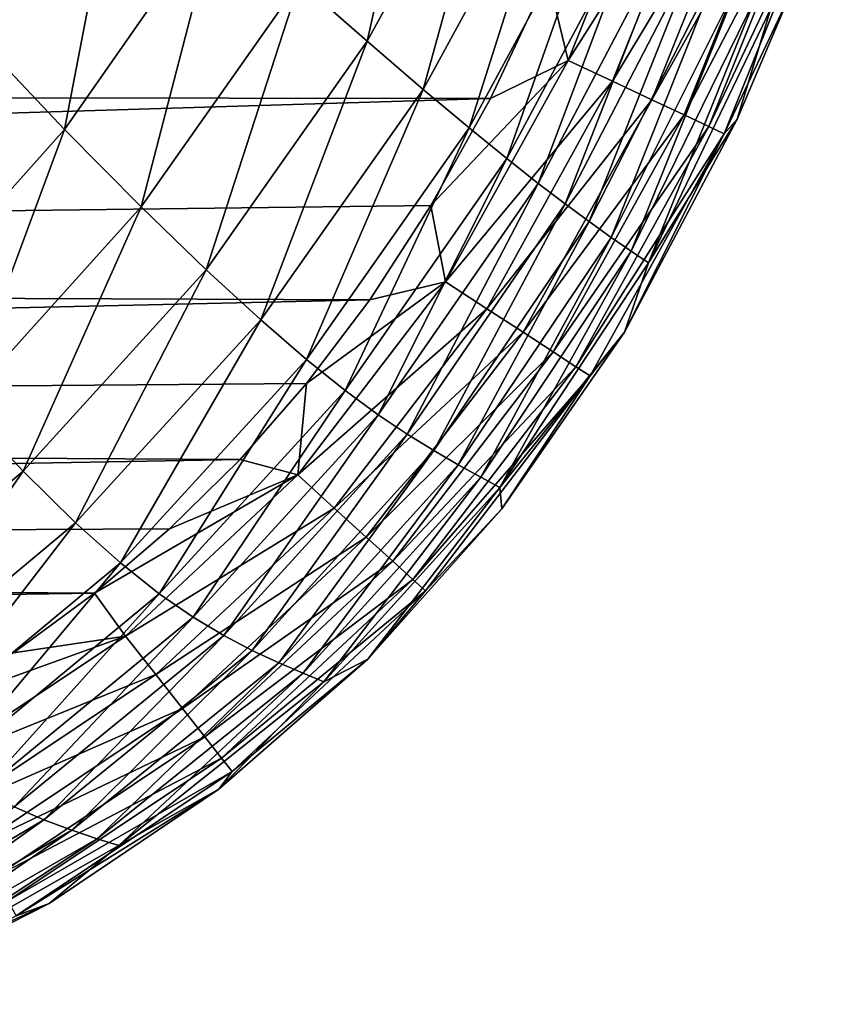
# Model space of a CAD drawing. Header units: metres. Extents: x -82 to 67, y -109 to 109.
# Tile 48 of 216: x -1.13 to 2.38, y -104.8 to -100.54. Entities that reach past the tile are written whole.
import ezdxf

# ---------------------------------------------------------------- set-up
doc = ezdxf.new("R2010")
doc.units = ezdxf.units.M
doc.layers.add('solid_21_382_010_XXX', color=7, linetype='CONTINUOUS')

msp = doc.modelspace()

# ---------------------------------------------------------------- linework, layer by layer
at = {"layer": 'solid_21_382_010_XXX'}
for points in [[(-0.679228, -99.680634, -54.431633), (-1.319736, -100.610451, -54.377132), (-1.146594, -99.230888, -55.356419)], [(0.374757, -100.634766, -50.580463), (0.081495, -100.376907, -52.052353), (0.675031, -99.296165, -52.094158)], [(0.976773, -99.537445, -50.616524), (0.374757, -100.634766, -50.580463), (0.675031, -99.296165, -52.094158)], [(0.617345, -100.842697, -48.908176), (0.374757, -100.634766, -50.580463), (0.976773, -99.537445, -50.616524)], [(1.222411, -99.734016, -48.938778), (0.617345, -100.842697, -48.908176), (0.976773, -99.537445, -50.616524)], [(1.244763, -100.717094, -22.668924), (1.66933, -99.660149, -22.668873), (1.157543, -100.354202, -22.642931)], [(1.870512, -99.729057, -22.744396), (1.66933, -99.660149, -22.668873), (1.244763, -100.717094, -22.668924)], [(-0.9354, -101.016235, -53.28318), (-1.319736, -100.610451, -54.377132), (-0.679228, -99.680634, -54.431633)], [(-0.269138, -100.060974, -53.333263), (-0.9354, -101.016235, -53.28318), (-0.679228, -99.680634, -54.431633)], [(0.816538, -101.009117, -47.025967), (0.617345, -100.842697, -48.908176), (1.222411, -99.734016, -48.938778)], [(1.419957, -99.893578, -47.051701), (0.816538, -101.009117, -47.025967), (1.222411, -99.734016, -48.938778)], [(1.437411, -100.807655, -22.744589), (1.870512, -99.729057, -22.744396), (1.244763, -100.717094, -22.668924)], [(2.047481, -99.78968, -22.863424), (1.870512, -99.729057, -22.744396), (1.437411, -100.807655, -22.744589)], [(1.606829, -100.887299, -22.863829), (2.047481, -99.78968, -22.863424), (1.437411, -100.807655, -22.744589)], [(2.194541, -99.840057, -23.019876), (2.047481, -99.78968, -22.863424), (1.606829, -100.887299, -22.863829)], [(1.157543, -100.354202, -22.642931), (-25.557068, -99.819191, -22.642931), (-25.111416, -100.849373, -22.642931)], [(1.747554, -100.953445, -23.02054), (2.194541, -99.840057, -23.019876), (1.606829, -100.887299, -22.863829)], [(2.30599, -99.878235, -23.20767), (2.194541, -99.840057, -23.019876), (1.747554, -100.953445, -23.02054)], [(0.979899, -101.142166, -44.924767), (0.816538, -101.009117, -47.025967), (1.419957, -99.893578, -47.051701)], [(1.577735, -100.023575, -44.946381), (0.979899, -101.142166, -44.924767), (1.419957, -99.893578, -47.051701)], [(1.854122, -101.003548, -23.208618), (2.30599, -99.878235, -23.20767), (1.747554, -100.953445, -23.02054)], [(2.376131, -99.90226, -23.420721), (2.30599, -99.878235, -23.20767), (1.854122, -101.003548, -23.208618)], [(1.921068, -101.035019, -23.421957), (2.376131, -99.90226, -23.420721), (1.854122, -101.003548, -23.208618)], [(2.208408, -100.428314, -23.653427), (2.376131, -99.90226, -23.420721), (1.921068, -101.035019, -23.421957)], [(1.115685, -101.24939, -42.596653), (0.979899, -101.142166, -44.924767), (1.577735, -100.023575, -44.946381)], [(1.704845, -100.130745, -42.6147), (1.115685, -101.24939, -42.596653), (1.577735, -100.023575, -44.946381)], [(-0.603525, -101.351555, -52.008118), (-0.9354, -101.016235, -53.28318), (-0.269138, -100.060974, -53.333263)], [(0.081495, -100.376907, -52.052353), (-0.603525, -101.351555, -52.008118), (-0.269138, -100.060974, -53.333263)], [(1.232259, -101.338219, -40.033855), (1.115685, -101.24939, -42.596653), (1.704845, -100.130745, -42.6147)], [(1.810498, -100.221764, -40.048656), (1.232259, -101.338219, -40.033855), (1.704845, -100.130745, -42.6147)], [(1.336667, -101.415047, -37.229649), (1.232259, -101.338219, -40.033855), (1.810498, -100.221764, -40.048656)], [(1.902607, -100.302238, -37.241375), (1.336667, -101.415047, -37.229649), (1.810498, -100.221764, -40.048656)], [(1.432076, -101.483116, -34.180256), (1.336667, -101.415047, -37.229649), (1.902607, -100.302238, -37.241375)], [(1.985256, -100.374725, -34.189232), (1.432076, -101.483116, -34.180256), (1.902607, -100.302238, -37.241375)], [(1.157543, -100.354202, -22.642931), (-25.111416, -100.849373, -22.642931), (0.908453, -100.882446, -22.642931)], [(-0.32237, -101.623253, -50.542385), (-0.603525, -101.351555, -52.008118), (0.081495, -100.376907, -52.052353)], [(0.374757, -100.634766, -50.580463), (-0.32237, -101.623253, -50.542385), (0.081495, -100.376907, -52.052353)], [(1.244763, -100.717094, -22.668924), (1.157543, -100.354202, -22.642931), (0.908453, -100.882446, -22.642931)], [(1.518513, -101.543144, -30.882717), (1.432076, -101.483116, -34.180256), (1.985256, -100.374725, -34.189232)], [(2.059481, -100.439316, -30.889383), (1.518513, -101.543144, -30.882717), (1.985256, -100.374725, -34.189232)], [(1.977208, -100.971077, -23.654121), (2.208408, -100.428314, -23.653427), (1.921068, -101.035019, -23.421957)], [(2.123099, -100.493393, -27.339048), (2.208408, -100.428314, -23.653427), (1.977208, -100.971077, -23.654121)], [(1.59265, -101.593163, -27.334284), (1.518513, -101.543144, -30.882717), (2.059481, -100.439316, -30.889383)], [(2.123099, -100.493393, -27.339048), (1.59265, -101.593163, -27.334284), (2.059481, -100.439316, -30.889383)], [(2.123099, -100.493393, -27.339048), (1.977208, -100.971077, -23.654121), (1.59265, -101.593163, -27.334284)], [(-0.9354, -101.016235, -53.28318), (-1.690395, -101.860428, -53.232456), (-1.319736, -100.610451, -54.377132)], [(-0.08593, -101.840111, -48.876122), (-0.32237, -101.623253, -50.542385), (0.374757, -100.634766, -50.580463)], [(0.617345, -100.842697, -48.908176), (-0.08593, -101.840111, -48.876122), (0.374757, -100.634766, -50.580463)], [(1.244763, -100.717094, -22.668924), (0.908453, -100.882446, -22.642931), (0.650847, -101.345573, -22.642931)], [(0.714307, -101.675751, -22.668953), (1.244763, -100.717094, -22.668924), (0.650847, -101.345573, -22.642931)], [(1.437411, -100.807655, -22.744589), (1.244763, -100.717094, -22.668924), (0.714307, -101.675751, -22.668953)], [(0.892747, -101.79184, -22.744701), (1.437411, -100.807655, -22.744589), (0.714307, -101.675751, -22.668953)], [(1.606829, -100.887299, -22.863829), (1.437411, -100.807655, -22.744589), (0.892747, -101.79184, -22.744701)], [(0.908453, -100.882446, -22.642931), (-25.111416, -100.849373, -22.642931), (-24.637978, -101.656479, -22.642931)], [(0.112336, -102.011162, -46.999424), (-0.08593, -101.840111, -48.876122), (0.617345, -100.842697, -48.908176)], [(0.816538, -101.009117, -47.025967), (0.112336, -102.011162, -46.999424), (0.617345, -100.842697, -48.908176)], [(0.908453, -100.882446, -22.642931), (-24.637978, -101.656479, -22.642931), (0.650847, -101.345573, -22.642931)], [(1.049648, -101.893906, -22.864065), (1.606829, -100.887299, -22.863829), (0.892747, -101.79184, -22.744701)], [(1.747554, -100.953445, -23.02054), (1.606829, -100.887299, -22.863829), (1.049648, -101.893906, -22.864065)], [(1.179943, -101.978668, -23.020929), (1.747554, -100.953445, -23.02054), (1.049648, -101.893906, -22.864065)], [(1.854122, -101.003548, -23.208618), (1.747554, -100.953445, -23.02054), (1.179943, -101.978668, -23.020929)], [(1.488494, -101.893814, -23.654984), (1.977208, -100.971077, -23.654121), (1.921068, -101.035019, -23.421957)], [(1.59265, -101.593163, -27.334284), (1.977208, -100.971077, -23.654121), (1.488494, -101.893814, -23.654984)], [(-1.381114, -102.212044, -51.963184), (-1.690395, -101.860428, -53.232456), (-0.9354, -101.016235, -53.28318)], [(-0.603525, -101.351555, -52.008118), (-1.381114, -102.212044, -51.963184), (-0.9354, -101.016235, -53.28318)], [(0.27918, -102.145195, -44.903004), (0.112336, -102.011162, -46.999424), (0.816538, -101.009117, -47.025967)], [(0.979899, -101.142166, -44.924767), (0.27918, -102.145195, -44.903004), (0.816538, -101.009117, -47.025967)], [(1.27857, -102.042831, -23.209173), (1.854122, -101.003548, -23.208618), (1.179943, -101.978668, -23.020929)], [(1.921068, -101.035019, -23.421957), (1.854122, -101.003548, -23.208618), (1.27857, -102.042831, -23.209173)], [(1.340464, -102.083092, -23.42268), (1.921068, -101.035019, -23.421957), (1.27857, -102.042831, -23.209173)], [(1.488494, -101.893814, -23.654984), (1.921068, -101.035019, -23.421957), (1.340464, -102.083092, -23.42268)], [(0.421875, -102.25045, -42.579029), (0.27918, -102.145195, -44.903004), (0.979899, -101.142166, -44.924767)], [(1.115685, -101.24939, -42.596653), (0.421875, -102.25045, -42.579029), (0.979899, -101.142166, -44.924767)], [(0.547771, -102.335091, -40.019901), (0.421875, -102.25045, -42.579029), (1.115685, -101.24939, -42.596653)], [(1.232259, -101.338219, -40.033855), (0.547771, -102.335091, -40.019901), (1.115685, -101.24939, -42.596653)], [(0.650847, -101.345573, -22.642931), (-24.637978, -101.656479, -22.642931), (0.38606, -101.752777, -22.642931)], [(-1.115636, -102.494987, -50.503719), (-1.381114, -102.212044, -51.963184), (-0.603525, -101.351555, -52.008118)], [(-0.32237, -101.623253, -50.542385), (-1.115636, -102.494987, -50.503719), (-0.603525, -101.351555, -52.008118)], [(0.714307, -101.675751, -22.668953), (0.650847, -101.345573, -22.642931), (0.38606, -101.752777, -22.642931)], [(0.66291, -102.406212, -37.218967), (0.547771, -102.335091, -40.019901), (1.232259, -101.338219, -40.033855)], [(1.336667, -101.415047, -37.229649), (0.66291, -102.406212, -37.218967), (1.232259, -101.338219, -40.033855)], [(0.769473, -102.467773, -34.172306), (0.66291, -102.406212, -37.218967), (1.336667, -101.415047, -37.229649)], [(1.432076, -101.483116, -34.180256), (0.769473, -102.467773, -34.172306), (1.336667, -101.415047, -37.229649)], [(0.86649, -102.521271, -30.876881), (0.769473, -102.467773, -34.172306), (1.432076, -101.483116, -34.180256)], [(1.518513, -101.543144, -30.882717), (0.86649, -102.521271, -30.876881), (1.432076, -101.483116, -34.180256)], [(0.949607, -102.565529, -27.330038), (0.86649, -102.521271, -30.876881), (1.518513, -101.543144, -30.882717)], [(1.59265, -101.593163, -27.334284), (0.949607, -102.565529, -27.330038), (1.518513, -101.543144, -30.882717)], [(-0.888619, -102.718559, -48.843727), (-1.115636, -102.494987, -50.503719), (-0.32237, -101.623253, -50.542385)], [(-0.08593, -101.840111, -48.876122), (-0.888619, -102.718559, -48.843727), (-0.32237, -101.623253, -50.542385)], [(1.59265, -101.593163, -27.334284), (1.488494, -101.893814, -23.654984), (0.949607, -102.565529, -27.330038)], [(0.38606, -101.752777, -22.642931), (-24.637978, -101.656479, -22.642931), (-24.133936, -102.306496, -22.642931)], [(0.073887, -102.511398, -22.668951), (0.714307, -101.675751, -22.668953), (0.112163, -102.115433, -22.642931)], [(0.892747, -101.79184, -22.744701), (0.714307, -101.675751, -22.668953), (0.073887, -102.511398, -22.668951)], [(0.714307, -101.675751, -22.668953), (0.38606, -101.752777, -22.642931), (0.112163, -102.115433, -22.642931)], [(0.38606, -101.752777, -22.642931), (-24.133936, -102.306496, -22.642931), (0.112163, -102.115433, -22.642931)], [(0.231704, -102.654343, -22.744692), (0.892747, -101.79184, -22.744701), (0.073887, -102.511398, -22.668951)], [(1.049648, -101.893906, -22.864065), (0.892747, -101.79184, -22.744701), (0.231704, -102.654343, -22.744692)], [(-0.69425, -102.892342, -46.972893), (-0.888619, -102.718559, -48.843727), (-0.08593, -101.840111, -48.876122)], [(0.112336, -102.011162, -46.999424), (-0.69425, -102.892342, -46.972893), (-0.08593, -101.840111, -48.876122)], [(0.370473, -102.780029, -22.864046), (1.049648, -101.893906, -22.864065), (0.231704, -102.654343, -22.744692)], [(1.179943, -101.978668, -23.020929), (1.049648, -101.893906, -22.864065), (0.370473, -102.780029, -22.864046)], [(0.949607, -102.565529, -27.330038), (1.488494, -101.893814, -23.654984), (0.958373, -102.658035, -23.655176)], [(0.958373, -102.658035, -23.655176), (1.488494, -101.893814, -23.654984), (1.340464, -102.083092, -23.42268)], [(0.485715, -102.884407, -23.020897), (1.179943, -101.978668, -23.020929), (0.370473, -102.780029, -22.864046)], [(1.27857, -102.042831, -23.209173), (1.179943, -101.978668, -23.020929), (0.485715, -102.884407, -23.020897)], [(-0.526606, -103.025688, -44.881645), (-0.69425, -102.892342, -46.972893), (0.112336, -102.011162, -46.999424)], [(0.27918, -102.145195, -44.903004), (-0.526606, -103.025688, -44.881645), (0.112336, -102.011162, -46.999424)], [(0.572949, -102.963425, -23.209127), (1.27857, -102.042831, -23.209173), (0.485715, -102.884407, -23.020897)], [(1.340464, -102.083092, -23.42268), (1.27857, -102.042831, -23.209173), (0.572949, -102.963425, -23.209127)], [(0.627698, -103.013008, -23.422621), (1.340464, -102.083092, -23.42268), (0.572949, -102.963425, -23.209127)], [(0.958373, -102.658035, -23.655176), (1.340464, -102.083092, -23.42268), (0.627698, -103.013008, -23.422621)], [(0.112163, -102.115433, -22.642931), (-24.133936, -102.306496, -22.642931), (-0.175619, -102.444107, -22.642931)], [(0.073887, -102.511398, -22.668951), (0.112163, -102.115433, -22.642931), (-0.175619, -102.444107, -22.642931)], [(-0.379498, -103.127464, -42.56218), (-0.526606, -103.025688, -44.881645), (0.27918, -102.145195, -44.903004)], [(0.421875, -102.25045, -42.579029), (-0.379498, -103.127464, -42.56218), (0.27918, -102.145195, -44.903004)], [(-1.115636, -102.494987, -50.503719), (-2.005403, -103.243576, -50.465916), (-1.381114, -102.212044, -51.963184)], [(-0.246695, -103.206451, -40.006973), (-0.379498, -103.127464, -42.56218), (0.421875, -102.25045, -42.579029)], [(0.547771, -102.335091, -40.019901), (-0.246695, -103.206451, -40.006973), (0.421875, -102.25045, -42.579029)], [(-0.175619, -102.444107, -22.642931), (-24.133936, -102.306496, -22.642931), (-23.571505, -102.86058, -22.642931)], [(-0.123245, -103.270401, -37.209385), (-0.246695, -103.206451, -40.006973), (0.547771, -102.335091, -40.019901)], [(0.66291, -102.406212, -37.218967), (-0.123245, -103.270401, -37.209385), (0.547771, -102.335091, -40.019901)], [(-0.007964, -103.323997, -34.165367), (-0.123245, -103.270401, -37.209385), (0.66291, -102.406212, -37.218967)], [(0.769473, -102.467773, -34.172306), (-0.007964, -103.323997, -34.165367), (0.66291, -102.406212, -37.218967)], [(-0.175619, -102.444107, -22.642931), (-23.571505, -102.86058, -22.642931), (-0.480644, -102.745018, -22.642931)], [(0.073887, -102.511398, -22.668951), (-0.175619, -102.444107, -22.642931), (-0.480644, -102.745018, -22.642931)], [(0.097249, -103.369568, -30.871841), (-0.007964, -103.323997, -34.165367), (0.769473, -102.467773, -34.172306)], [(0.86649, -102.521271, -30.876881), (0.097249, -103.369568, -30.871841), (0.769473, -102.467773, -34.172306)], [(-1.791222, -103.471909, -48.812119), (-2.005403, -103.243576, -50.465916), (-1.115636, -102.494987, -50.503719)], [(-0.888619, -102.718559, -48.843727), (-1.791222, -103.471909, -48.812119), (-1.115636, -102.494987, -50.503719)], [(0.073887, -102.511398, -22.668951), (-0.480644, -102.745018, -22.642931), (-0.806413, -103.022827, -22.642931)], [(-0.672558, -103.208359, -22.668911), (0.073887, -102.511398, -22.668951), (-0.806413, -103.022827, -22.642931)], [(0.231704, -102.654343, -22.744692), (0.073887, -102.511398, -22.668951), (-0.672558, -103.208359, -22.668911)], [(0.187188, -103.406883, -27.326309), (0.097249, -103.369568, -30.871841), (0.86649, -102.521271, -30.876881)], [(0.949607, -102.565529, -27.330038), (0.187188, -103.406883, -27.326309), (0.86649, -102.521271, -30.876881)], [(0.949607, -102.565529, -27.330038), (0.377673, -103.308258, -23.654736), (0.187188, -103.406883, -27.326309)], [(0.949607, -102.565529, -27.330038), (0.958373, -102.658035, -23.655176), (0.377673, -103.308258, -23.654736)], [(-0.540747, -103.375282, -22.744541), (0.231704, -102.654343, -22.744692), (-0.672558, -103.208359, -22.668911)], [(0.370473, -102.780029, -22.864046), (0.231704, -102.654343, -22.744692), (-0.540747, -103.375282, -22.744541)], [(0.377673, -103.308258, -23.654736), (0.958373, -102.658035, -23.655176), (0.627698, -103.013008, -23.422621)], [(-1.60409, -103.646881, -46.947193), (-1.791222, -103.471909, -48.812119), (-0.888619, -102.718559, -48.843727)], [(-0.69425, -102.892342, -46.972893), (-1.60409, -103.646881, -46.947193), (-0.888619, -102.718559, -48.843727)], [(-0.480644, -102.745018, -22.642931), (-23.571505, -102.86058, -22.642931), (-0.806413, -103.022827, -22.642931)], [(-0.424822, -103.522087, -22.863729), (0.370473, -102.780029, -22.864046), (-0.540747, -103.375282, -22.744541)], [(0.485715, -102.884407, -23.020897), (0.370473, -102.780029, -22.864046), (-0.424822, -103.522087, -22.863729)], [(-0.806413, -103.022827, -22.642931), (-23.571505, -102.86058, -22.642931), (-22.927528, -103.345688, -22.642931)], [(-1.438912, -103.77832, -44.861248), (-1.60409, -103.646881, -46.947193), (-0.69425, -102.892342, -46.972893)], [(-0.526606, -103.025688, -44.881645), (-1.438912, -103.77832, -44.861248), (-0.69425, -102.892342, -46.972893)], [(-0.328522, -103.644035, -23.020376), (0.485715, -102.884407, -23.020897), (-0.424822, -103.522087, -22.863729)], [(0.572949, -102.963425, -23.209127), (0.485715, -102.884407, -23.020897), (-0.328522, -103.644035, -23.020376)], [(-0.255582, -103.736412, -23.208384), (0.572949, -102.963425, -23.209127), (-0.328522, -103.644035, -23.020376)], [(0.627698, -103.013008, -23.422621), (0.572949, -102.963425, -23.209127), (-0.255582, -103.736412, -23.208384)], [(-0.806413, -103.022827, -22.642931), (-22.927528, -103.345688, -22.642931), (-1.15755, -103.280899, -22.642931)], [(-1.29062, -103.875618, -42.546436), (-1.438912, -103.77832, -44.861248), (-0.526606, -103.025688, -44.881645)], [(-0.379498, -103.127464, -42.56218), (-1.29062, -103.875618, -42.546436), (-0.526606, -103.025688, -44.881645)], [(-0.672558, -103.208359, -22.668911), (-0.806413, -103.022827, -22.642931), (-1.15755, -103.280899, -22.642931)], [(-0.209742, -103.794464, -23.421652), (0.627698, -103.013008, -23.422621), (-0.255582, -103.736412, -23.208384)], [(0.377673, -103.308258, -23.654736), (0.627698, -103.013008, -23.422621), (-0.209742, -103.794464, -23.421652)], [(-1.154153, -103.948082, -39.995224), (-1.29062, -103.875618, -42.546436), (-0.379498, -103.127464, -42.56218)], [(-0.246695, -103.206451, -40.006973), (-1.154153, -103.948082, -39.995224), (-0.379498, -103.127464, -42.56218)], [(-0.672558, -103.208359, -22.668911), (-1.15755, -103.280899, -22.642931), (-1.540667, -103.521797, -22.642931)], [(-1.510804, -103.767754, -22.668844), (-0.672558, -103.208359, -22.668911), (-1.540667, -103.521797, -22.642931)], [(-0.540747, -103.375282, -22.744541), (-0.672558, -103.208359, -22.668911), (-1.510804, -103.767754, -22.668844)], [(-1.025673, -104.004036, -37.200939), (-1.154153, -103.948082, -39.995224), (-0.246695, -103.206451, -40.006973)], [(-0.123245, -103.270401, -37.209385), (-1.025673, -104.004036, -37.200939), (-0.246695, -103.206451, -40.006973)], [(-0.904944, -104.048882, -34.159412), (-1.025673, -104.004036, -37.200939), (-0.123245, -103.270401, -37.209385)], [(-0.007964, -103.323997, -34.165367), (-0.904944, -104.048882, -34.159412), (-0.123245, -103.270401, -37.209385)], [(-0.794661, -104.08577, -30.867563), (-0.904944, -104.048882, -34.159412), (-0.007964, -103.323997, -34.165367)], [(0.097249, -103.369568, -30.871841), (-0.794661, -104.08577, -30.867563), (-0.007964, -103.323997, -34.165367)], [(-0.268423, -103.871735, -23.653704), (0.377673, -103.308258, -23.654736), (-0.209742, -103.794464, -23.421652)], [(0.187188, -103.406883, -27.326309), (0.377673, -103.308258, -23.654736), (-0.268423, -103.871735, -23.653704)], [(-0.700656, -104.115517, -27.32309), (-0.794661, -104.08577, -30.867563), (0.097249, -103.369568, -30.871841)], [(0.187188, -103.406883, -27.326309), (-0.700656, -104.115517, -27.32309), (0.097249, -103.369568, -30.871841)], [(-1.406656, -103.953072, -22.744291), (-0.540747, -103.375282, -22.744541), (-1.510804, -103.767754, -22.668844)], [(-0.424822, -103.522087, -22.863729), (-0.540747, -103.375282, -22.744541), (-1.406656, -103.953072, -22.744291)], [(0.187188, -103.406883, -27.326309), (-0.268423, -103.871735, -23.653704), (-0.700656, -104.115517, -27.32309)], [(-1.315029, -104.116119, -22.863209), (-0.424822, -103.522087, -22.863729), (-1.406656, -103.953072, -22.744291)], [(-0.328522, -103.644035, -23.020376), (-0.424822, -103.522087, -22.863729), (-1.315029, -104.116119, -22.863209)], [(-1.238871, -104.251633, -23.019522), (-0.328522, -103.644035, -23.020376), (-1.315029, -104.116119, -22.863209)], [(-0.255582, -103.736412, -23.208384), (-0.328522, -103.644035, -23.020376), (-1.238871, -104.251633, -23.019522)], [(-1.181131, -104.35437, -23.207163), (-0.255582, -103.736412, -23.208384), (-1.238871, -104.251633, -23.019522)], [(-0.209742, -103.794464, -23.421652), (-0.255582, -103.736412, -23.208384), (-1.181131, -104.35437, -23.207163)], [(-1.144757, -104.419098, -23.420061), (-0.209742, -103.794464, -23.421652), (-1.181131, -104.35437, -23.207163)], [(-0.268423, -103.871735, -23.653704), (-0.209742, -103.794464, -23.421652), (-1.144757, -104.419098, -23.420061)], [(-1.002486, -104.365265, -23.65218), (-0.268423, -103.871735, -23.653704), (-1.144757, -104.419098, -23.420061)], [(-0.700656, -104.115517, -27.32309), (-0.268423, -103.871735, -23.653704), (-1.002486, -104.365265, -23.65218)], [(-1.025673, -104.004036, -37.200939), (-2.046374, -104.606712, -37.193645), (-1.154153, -103.948082, -39.995224)], [(-1.924194, -104.642647, -34.1544), (-2.046374, -104.606712, -37.193645), (-1.025673, -104.004036, -37.200939)], [(-0.904944, -104.048882, -34.159412), (-1.924194, -104.642647, -34.1544), (-1.025673, -104.004036, -37.200939)], [(-1.812606, -104.670738, -30.864), (-1.924194, -104.642647, -34.1544), (-0.904944, -104.048882, -34.159412)], [(-0.794661, -104.08577, -30.867563), (-1.812606, -104.670738, -30.864), (-0.904944, -104.048882, -34.159412)], [(-1.717793, -104.692818, -27.320362), (-1.812606, -104.670738, -30.864), (-0.794661, -104.08577, -30.867563)], [(-0.700656, -104.115517, -27.32309), (-1.717793, -104.692818, -27.320362), (-0.794661, -104.08577, -30.867563)], [(-0.700656, -104.115517, -27.32309), (-1.002486, -104.365265, -23.65218), (-1.717793, -104.692818, -27.320362)], [(-1.861364, -104.802124, -23.650297), (-1.002486, -104.365265, -23.65218), (-1.144757, -104.419098, -23.420061)], [(-1.717793, -104.692818, -27.320362), (-1.002486, -104.365265, -23.65218), (-1.861364, -104.802124, -23.650297)]]:
    msp.add_3dface(points, dxfattribs=at)

doc.saveas('drawing.dxf')
